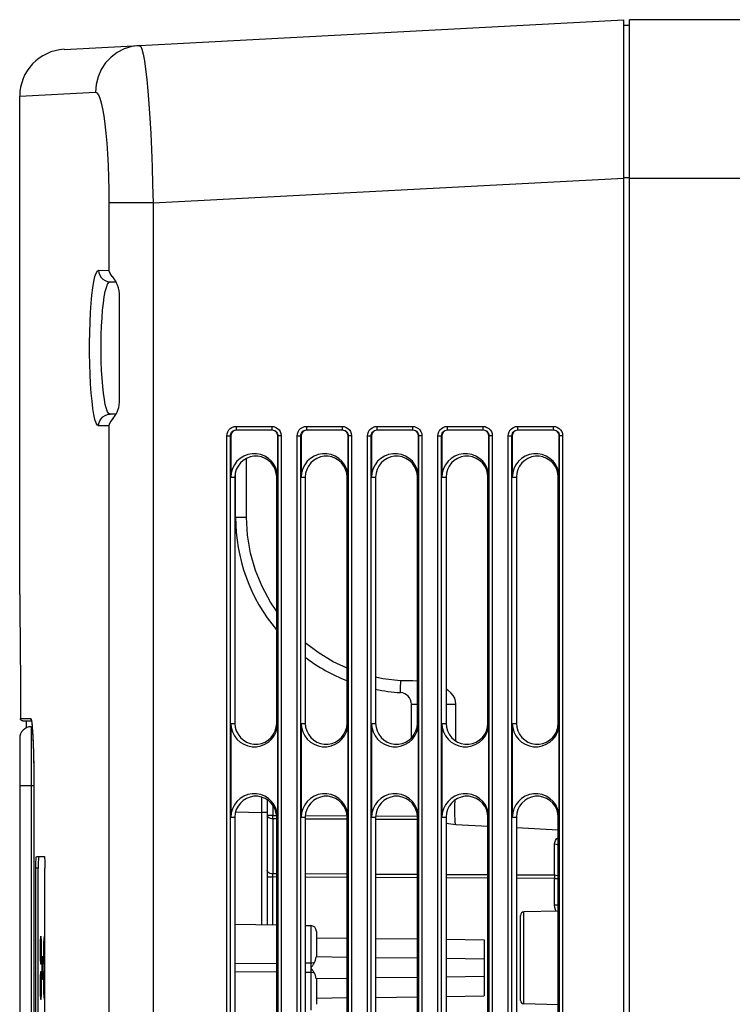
# Model space of a CAD drawing. Extents: x 28 to 410, y 33 to 287.
# Tile 35 of 63: x 154 to 170, y 222 to 243. Entities that reach past the tile are written whole.
import ezdxf

# ---------------------------------------------------------------- set-up
doc = ezdxf.new("R2010")
doc.units = 0
doc.header["$LTSCALE"] = 23.1
doc.layers.add('ALL_AXIS', color=7, linetype='CONTINUOUS')
doc.layers.add('ALL_FEATURES', color=7, linetype='CONTINUOUS')

msp = doc.modelspace()

# ---------------------------------------------------------------- linework, layer by layer
at = {"layer": 'ALL_AXIS', "color": 7, "linetype": 'CONTINUOUS'}
for p, q in [((167.371, 239.711), (167.371, 243.086)), ((154.371, 230.836), (154.371, 241.456))]:
    msp.add_line(p, q, dxfattribs=at)
at = {"layer": 'ALL_FEATURES', "color": 7, "linetype": 'CONTINUOUS'}
for p, q in [((155.319, 242.454), (167.246, 243.08)), ((167.246, 170.211), (167.246, 243.08)), ((186.121, 243.086), (167.371, 243.086)), ((167.371, 242.961), (167.246, 242.961)), ((167.371, 144.461), (167.371, 239.711)), ((156.296, 237.497), (156.425, 237.495)), ((156.497, 234.93), (156.497, 237.242)), ((156.425, 234.677), (156.296, 234.675)), ((159.746, 234.336), (158.995, 234.336)), ((161.246, 234.336), (160.495, 234.336)), ((162.746, 234.336), (161.995, 234.336)), ((164.246, 234.336), (163.495, 234.336)), ((165.746, 234.336), (164.995, 234.336)), ((158.871, 234.212), (158.871, 233.336)), ((159.871, 233.336), (159.871, 234.212)), ((160.371, 234.212), (160.371, 233.336)), ((161.371, 233.336), (161.371, 234.212)), ((161.871, 234.212), (161.871, 233.336)), ((162.871, 233.336), (162.871, 234.212)), ((163.371, 234.212), (163.371, 233.336)), ((164.371, 233.336), (164.371, 234.212)), ((164.871, 234.212), (164.871, 233.336)), ((165.871, 233.336), (165.871, 234.212)), ((158.971, 232.484), (158.971, 233.435)), ((158.958, 233.336), (158.958, 228.086)), ((159.849, 228.086), (159.849, 233.336)), ((160.458, 233.336), (160.458, 228.086)), ((161.349, 228.086), (161.349, 233.336)), ((161.958, 233.336), (161.958, 228.086)), ((162.849, 228.086), (162.849, 233.336)), ((163.458, 233.336), (163.458, 228.086)), ((164.349, 228.086), (164.349, 233.336)), ((164.958, 233.336), (164.958, 228.086)), ((165.849, 228.086), (165.849, 233.336)), ((162.721, 227.775), (162.721, 228.492)), ((154.439, 228.136), (154.623, 228.136)), ((154.514, 227.992), (154.514, 228.136)), ((154.616, 228.015), (154.637, 228.016)), ((158.871, 228.086), (158.871, 226.086)), ((159.871, 226.086), (159.871, 228.086)), ((160.371, 228.086), (160.371, 226.086)), ((161.371, 226.086), (161.371, 228.086)), ((161.871, 228.086), (161.871, 226.086)), ((162.871, 226.086), (162.871, 228.086)), ((163.371, 228.086), (163.371, 226.086)), ((164.371, 226.086), (164.371, 228.086)), ((164.871, 228.086), (164.871, 226.086)), ((165.871, 226.086), (165.871, 228.086)), ((154.371, 227.765), (154.371, 183.257)), ((154.674, 226.761), (154.674, 184.261)), ((159.646, 226.457), (159.646, 223.792)), ((158.958, 226.086), (158.958, 220.836)), ((159.849, 220.836), (159.849, 226.086)), ((160.458, 226.086), (160.458, 220.836)), ((161.349, 220.836), (161.349, 226.086)), ((161.958, 226.086), (161.958, 220.836)), ((162.849, 220.836), (162.849, 226.086)), ((163.458, 226.086), (163.458, 220.836)), ((164.349, 220.836), (164.349, 226.086)), ((164.958, 226.086), (164.958, 220.836)), ((165.849, 220.836), (165.849, 226.086)), ((163.668, 225.929), (164.349, 225.894)), ((164.958, 225.862), (165.849, 225.815)), ((154.729, 225.249), (154.894, 225.249)), ((154.716, 220.749), (154.716, 224.999)), ((154.766, 220.749), (154.766, 224.999)), ((154.91, 220.749), (154.91, 224.999)), ((165.046, 222.181), (165.046, 223.991)), ((165.849, 224.085), (165.119, 224.066)), ((158.958, 223.804), (159.849, 223.788)), ((160.458, 223.778), (160.573, 223.776)), ((160.696, 223.651), (160.696, 223.105)), ((160.696, 223.517), (161.349, 223.509)), ((161.958, 223.502), (162.849, 223.491)), ((163.458, 223.484), (164.271, 223.474)), ((164.271, 223.474), (164.271, 222.274)), ((154.835, 223.074), (154.837, 223.128)), ((154.873, 222.874), (154.873, 222.929)), ((161.349, 223.097), (160.689, 223.105)), ((162.849, 223.078), (161.958, 223.089)), ((164.271, 223.061), (163.458, 223.071)), ((154.873, 222.819), (154.873, 222.874)), ((154.837, 222.62), (154.835, 222.674)), ((161.349, 222.65), (160.689, 222.642)), ((160.696, 222.642), (160.696, 222.096)), ((162.849, 222.669), (161.958, 222.658)), ((164.271, 222.686), (163.458, 222.676)), ((160.696, 222.23), (161.349, 222.238)), ((161.958, 222.245), (162.849, 222.256)), ((163.458, 222.264), (164.271, 222.274)), ((165.849, 222.087), (165.119, 222.106))]:
    msp.add_line(p, q, dxfattribs=at)
at = {"layer": 'ALL_FEATURES', "color": 9, "linetype": 'CONTINUOUS'}
for p, q in [((154.371, 241.456), (155.984, 241.54)), ((157.213, 239.183), (167.246, 239.709)), ((167.371, 239.716), (167.246, 239.716)), ((167.371, 239.711), (185.121, 239.711)), ((156.273, 239.183), (156.273, 237.743)), ((157.213, 239.183), (156.273, 239.183)), ((157.213, 239.183), (157.213, 144.989)), ((156.052, 237.747), (156.273, 237.743)), ((156.273, 234.429), (156.052, 234.425)), ((156.273, 234.429), (156.273, 150.243)), ((158.984, 234.416), (159.745, 234.416)), ((158.987, 234.341), (158.995, 234.336)), ((158.987, 234.341), (159.748, 234.341)), ((159.748, 234.341), (159.746, 234.336)), ((160.484, 234.416), (161.245, 234.416)), ((160.487, 234.341), (160.495, 234.336)), ((160.487, 234.341), (161.248, 234.341)), ((161.248, 234.341), (161.246, 234.336)), ((161.984, 234.416), (162.745, 234.416)), ((161.987, 234.341), (161.995, 234.336)), ((161.987, 234.341), (162.748, 234.341)), ((162.748, 234.341), (162.746, 234.336)), ((163.484, 234.416), (164.245, 234.416)), ((163.487, 234.341), (163.495, 234.336)), ((163.487, 234.341), (164.248, 234.341)), ((164.248, 234.341), (164.246, 234.336)), ((164.984, 234.416), (165.745, 234.416)), ((164.987, 234.341), (164.995, 234.336)), ((164.987, 234.341), (165.748, 234.341)), ((165.748, 234.341), (165.746, 234.336)), ((158.785, 219.956), (158.785, 234.217)), ((158.785, 234.217), (158.863, 234.217)), ((158.863, 219.956), (158.863, 234.217)), ((158.863, 234.217), (158.871, 234.212)), ((159.873, 234.217), (159.871, 234.212)), ((159.873, 234.217), (159.873, 219.956)), ((159.944, 234.217), (159.873, 234.217)), ((159.944, 234.217), (159.944, 219.956)), ((160.285, 219.956), (160.285, 234.217)), ((160.285, 234.217), (160.363, 234.217)), ((160.363, 219.956), (160.363, 234.217)), ((160.363, 234.217), (160.371, 234.212)), ((161.373, 234.217), (161.371, 234.212)), ((161.373, 234.217), (161.373, 219.956)), ((161.444, 234.217), (161.373, 234.217)), ((161.444, 234.217), (161.444, 219.956)), ((161.785, 219.956), (161.785, 234.217)), ((161.785, 234.217), (161.863, 234.217)), ((161.863, 219.956), (161.863, 234.217)), ((161.863, 234.217), (161.871, 234.212)), ((162.873, 234.217), (162.871, 234.212)), ((162.873, 234.217), (162.873, 219.956)), ((162.944, 234.217), (162.873, 234.217)), ((162.944, 234.217), (162.944, 219.956)), ((163.285, 219.956), (163.285, 234.217)), ((163.285, 234.217), (163.363, 234.217)), ((163.363, 219.956), (163.363, 234.217)), ((163.363, 234.217), (163.371, 234.212)), ((164.373, 234.217), (164.371, 234.212)), ((164.373, 234.217), (164.373, 219.956)), ((164.444, 234.217), (164.373, 234.217)), ((164.444, 234.217), (164.444, 219.956)), ((164.785, 219.956), (164.785, 234.217)), ((164.785, 234.217), (164.863, 234.217)), ((164.863, 219.956), (164.863, 234.217)), ((164.863, 234.217), (164.871, 234.212)), ((165.873, 234.217), (165.871, 234.212)), ((165.873, 234.217), (165.873, 219.956)), ((165.944, 234.217), (165.873, 234.217)), ((165.944, 234.217), (165.944, 219.956)), ((159.208, 232.484), (159.208, 233.735)), ((158.871, 233.336), (158.958, 233.336)), ((159.871, 233.336), (159.849, 233.336)), ((160.371, 233.336), (160.458, 233.336)), ((161.371, 233.336), (161.349, 233.336)), ((161.871, 233.336), (161.958, 233.336)), ((162.871, 233.336), (162.849, 233.336)), ((163.371, 233.336), (163.458, 233.336)), ((164.371, 233.336), (164.349, 233.336)), ((164.871, 233.336), (164.958, 233.336)), ((165.871, 233.336), (165.849, 233.336)), ((158.971, 232.484), (159.208, 232.484)), ((162.721, 228.492), (162.849, 228.492)), ((163.458, 228.492), (163.668, 228.492)), ((163.668, 227.71), (163.668, 228.492)), ((154.389, 228.186), (154.607, 228.186)), ((154.616, 228.015), (154.616, 183.007)), ((154.622, 228.144), (154.63, 228.086)), ((154.63, 228.086), (154.634, 228.05)), ((154.636, 228.028), (154.638, 228.005)), ((158.871, 228.086), (158.958, 228.086)), ((159.871, 228.086), (159.849, 228.086)), ((160.371, 228.086), (160.458, 228.086)), ((161.371, 228.086), (161.349, 228.086)), ((161.871, 228.086), (161.958, 228.086)), ((162.871, 228.086), (162.849, 228.086)), ((163.371, 228.086), (163.458, 228.086)), ((164.371, 228.086), (164.349, 228.086)), ((164.871, 228.086), (164.958, 228.086)), ((165.871, 228.086), (165.849, 228.086)), ((154.673, 226.963), (154.674, 226.761)), ((154.371, 226.761), (154.674, 226.761)), ((159.523, 226.514), (159.523, 226.188)), ((159.769, 226.338), (159.769, 226.124)), ((158.871, 226.086), (158.958, 226.086)), ((158.974, 226.198), (159.523, 226.188)), ((159.523, 226.188), (159.523, 223.794)), ((159.646, 226.188), (159.523, 226.188)), ((159.769, 226.124), (159.646, 226.124)), ((159.769, 226.124), (159.845, 226.124)), ((159.871, 226.086), (159.849, 226.086)), ((160.371, 226.086), (160.458, 226.086)), ((160.458, 226.121), (161.349, 226.116)), ((161.371, 226.086), (161.349, 226.086)), ((161.871, 226.086), (161.958, 226.086)), ((161.958, 226.113), (162.849, 226.109)), ((162.871, 226.086), (162.849, 226.086)), ((163.371, 226.086), (163.458, 226.086)), ((164.371, 226.086), (164.349, 226.086)), ((164.871, 226.086), (164.958, 226.086)), ((165.871, 226.086), (165.849, 226.086)), ((159.769, 226.057), (159.769, 224.879)), ((159.769, 226.057), (159.849, 226.056)), ((160.458, 226.053), (161.349, 226.049)), ((161.958, 226.045), (162.849, 226.041)), ((165.773, 224.848), (165.773, 225.507)), ((154.766, 224.999), (154.716, 224.999)), ((159.646, 224.811), (159.769, 224.811)), ((159.849, 224.878), (159.769, 224.879)), ((159.769, 223.79), (159.769, 224.811)), ((159.849, 224.81), (159.769, 224.811)), ((161.349, 224.87), (160.458, 224.875)), ((161.349, 224.803), (160.458, 224.807)), ((162.849, 224.863), (161.958, 224.867)), ((162.849, 224.795), (161.958, 224.8)), ((164.349, 224.855), (163.458, 224.86)), ((165.773, 224.848), (164.958, 224.852)), ((164.349, 224.787), (163.458, 224.792)), ((165.773, 224.78), (164.958, 224.784)), ((165.773, 224.207), (165.773, 224.78)), ((165.773, 224.78), (165.849, 224.78)), ((165.849, 224.207), (165.773, 224.207)), ((165.119, 222.106), (165.119, 224.066)), ((160.573, 223.776), (160.573, 221.971)), ((154.839, 223.249), (154.804, 223.249)), ((154.91, 223.249), (154.878, 223.249)), ((159.849, 222.964), (158.958, 222.956)), ((160.573, 222.971), (160.458, 222.97)), ((154.873, 222.874), (154.843, 222.874)), ((159.849, 222.783), (158.958, 222.791)), ((160.573, 222.776), (160.458, 222.777)), ((154.839, 222.499), (154.804, 222.499)), ((154.91, 222.499), (154.878, 222.499))]:
    msp.add_line(p, q, dxfattribs=at)
for points in [[(156.925, 242.539), (156.76, 242.516), (156.6, 242.465), (156.451, 242.388), (156.317, 242.287), (156.202, 242.165), (156.109, 242.025), (156.04, 241.871), (155.998, 241.708), (155.984, 241.54)], [(156.925, 242.539), (156.951, 242.518), (156.977, 242.456), (157.004, 242.353), (157.03, 242.21), (157.055, 242.03), (157.08, 241.814), (157.104, 241.566), (157.126, 241.289), (157.147, 240.986), (157.165, 240.66), (157.181, 240.316), (157.194, 239.952), (157.205, 239.572), (157.213, 239.183)], [(155.984, 241.54), (156.016, 241.526), (156.047, 241.483), (156.077, 241.411), (156.107, 241.311), (156.135, 241.185), (156.161, 241.034), (156.185, 240.86), (156.207, 240.665), (156.226, 240.452), (156.242, 240.223), (156.255, 239.981), (156.265, 239.725), (156.271, 239.457), (156.273, 239.183)], [(156.052, 234.425), (156.026, 234.44), (156, 234.486), (155.975, 234.562), (155.952, 234.667), (155.93, 234.798), (155.912, 234.952), (155.896, 235.128), (155.883, 235.322), (155.872, 235.529), (155.866, 235.746), (155.862, 235.97), (155.862, 236.196), (155.866, 236.42), (155.872, 236.638), (155.882, 236.846), (155.895, 237.04), (155.911, 237.216), (155.93, 237.372), (155.951, 237.504), (155.975, 237.609), (155.999, 237.686), (156.026, 237.732), (156.052, 237.747)], [(156.052, 237.747), (156.058, 237.692), (156.076, 237.64), (156.105, 237.593), (156.144, 237.553), (156.19, 237.523), (156.242, 237.504), (156.296, 237.497)], [(156.342, 237.613), (156.372, 237.573), (156.378, 237.567)], [(156.296, 234.675), (156.27, 234.688), (156.244, 234.727), (156.219, 234.791), (156.196, 234.88), (156.175, 234.991), (156.156, 235.123), (156.14, 235.272), (156.127, 235.436), (156.117, 235.613), (156.11, 235.797), (156.106, 235.988), (156.106, 236.18), (156.11, 236.37), (156.116, 236.555), (156.126, 236.732), (156.139, 236.897), (156.155, 237.046), (156.174, 237.178), (156.195, 237.291), (156.219, 237.38), (156.243, 237.445), (156.27, 237.485), (156.296, 237.497)], [(156.052, 234.425), (156.058, 234.48), (156.076, 234.532), (156.105, 234.579), (156.144, 234.619), (156.19, 234.649), (156.242, 234.668), (156.296, 234.675)], [(156.342, 234.559), (156.372, 234.599), (156.379, 234.605)], [(158.785, 234.217), (158.79, 234.261), (158.804, 234.303), (158.828, 234.34), (158.859, 234.372), (158.896, 234.395), (158.939, 234.411), (158.984, 234.416)], [(158.863, 234.217), (158.866, 234.244), (158.875, 234.271), (158.889, 234.294), (158.909, 234.314), (158.932, 234.329), (158.959, 234.338), (158.987, 234.341)], [(158.984, 234.416), (158.984, 234.394), (158.984, 234.374), (158.985, 234.357), (158.986, 234.346), (158.987, 234.341)], [(159.745, 234.416), (159.745, 234.394), (159.745, 234.374), (159.746, 234.357), (159.747, 234.346), (159.748, 234.341)], [(159.745, 234.416), (159.789, 234.411), (159.831, 234.396), (159.868, 234.373), (159.9, 234.342), (159.924, 234.304), (159.939, 234.262), (159.944, 234.217)], [(159.748, 234.341), (159.776, 234.338), (159.802, 234.329), (159.826, 234.314), (159.845, 234.295), (159.86, 234.272), (159.87, 234.245), (159.873, 234.217)], [(160.285, 234.217), (160.29, 234.261), (160.304, 234.303), (160.328, 234.34), (160.359, 234.372), (160.396, 234.395), (160.439, 234.411), (160.484, 234.416)], [(160.363, 234.217), (160.366, 234.244), (160.375, 234.271), (160.389, 234.294), (160.409, 234.314), (160.432, 234.329), (160.459, 234.338), (160.487, 234.341)], [(160.484, 234.416), (160.484, 234.394), (160.484, 234.374), (160.485, 234.357), (160.486, 234.346), (160.487, 234.341)], [(161.245, 234.416), (161.245, 234.394), (161.245, 234.374), (161.246, 234.357), (161.247, 234.346), (161.248, 234.341)], [(161.245, 234.416), (161.289, 234.411), (161.331, 234.396), (161.368, 234.373), (161.4, 234.342), (161.424, 234.304), (161.439, 234.262), (161.444, 234.217)], [(161.248, 234.341), (161.276, 234.338), (161.302, 234.329), (161.326, 234.314), (161.345, 234.295), (161.36, 234.272), (161.37, 234.245), (161.373, 234.217)], [(161.785, 234.217), (161.79, 234.261), (161.804, 234.303), (161.828, 234.34), (161.859, 234.372), (161.896, 234.395), (161.939, 234.411), (161.984, 234.416)], [(161.863, 234.217), (161.866, 234.244), (161.875, 234.271), (161.889, 234.294), (161.909, 234.314), (161.932, 234.329), (161.959, 234.338), (161.987, 234.341)], [(161.984, 234.416), (161.984, 234.394), (161.984, 234.374), (161.985, 234.357), (161.986, 234.346), (161.987, 234.341)], [(162.745, 234.416), (162.745, 234.394), (162.745, 234.374), (162.746, 234.357), (162.747, 234.346), (162.748, 234.341)], [(162.745, 234.416), (162.789, 234.411), (162.831, 234.396), (162.868, 234.373), (162.9, 234.342), (162.924, 234.304), (162.939, 234.262), (162.944, 234.217)], [(162.748, 234.341), (162.776, 234.338), (162.802, 234.329), (162.826, 234.314), (162.845, 234.295), (162.86, 234.272), (162.87, 234.245), (162.873, 234.217)], [(163.285, 234.217), (163.29, 234.261), (163.304, 234.303), (163.328, 234.34), (163.359, 234.372), (163.396, 234.395), (163.439, 234.411), (163.484, 234.416)], [(163.363, 234.217), (163.366, 234.244), (163.375, 234.271), (163.389, 234.294), (163.409, 234.314), (163.432, 234.329), (163.459, 234.338), (163.487, 234.341)], [(163.484, 234.416), (163.484, 234.394), (163.484, 234.374), (163.485, 234.357), (163.486, 234.346), (163.487, 234.341)], [(164.245, 234.416), (164.245, 234.394), (164.245, 234.374), (164.246, 234.357), (164.247, 234.346), (164.248, 234.341)], [(164.245, 234.416), (164.289, 234.411), (164.331, 234.396), (164.368, 234.373), (164.4, 234.342), (164.424, 234.304), (164.439, 234.262), (164.444, 234.217)], [(164.248, 234.341), (164.276, 234.338), (164.302, 234.329), (164.326, 234.314), (164.345, 234.295), (164.36, 234.272), (164.37, 234.245), (164.373, 234.217)], [(164.785, 234.217), (164.79, 234.261), (164.804, 234.303), (164.828, 234.34), (164.859, 234.372), (164.896, 234.395), (164.939, 234.411), (164.984, 234.416)], [(164.863, 234.217), (164.866, 234.244), (164.875, 234.271), (164.889, 234.294), (164.909, 234.314), (164.932, 234.329), (164.959, 234.338), (164.987, 234.341)], [(164.984, 234.416), (164.984, 234.394), (164.984, 234.374), (164.985, 234.357), (164.986, 234.346), (164.987, 234.341)], [(165.745, 234.416), (165.745, 234.394), (165.745, 234.374), (165.746, 234.357), (165.747, 234.346), (165.748, 234.341)], [(165.745, 234.416), (165.789, 234.411), (165.831, 234.396), (165.868, 234.373), (165.9, 234.342), (165.924, 234.304), (165.939, 234.262), (165.944, 234.217)], [(165.748, 234.341), (165.776, 234.338), (165.802, 234.329), (165.826, 234.314), (165.845, 234.295), (165.86, 234.272), (165.87, 234.245), (165.873, 234.217)], [(159.849, 230.473), (159.714, 230.671), (159.537, 231.001), (159.398, 231.347), (159.294, 231.713), (159.229, 232.095), (159.208, 232.484)], [(161.349, 229.261), (161.055, 229.399), (160.735, 229.593), (160.458, 229.805)], [(162.49, 228.991), (162.112, 229.035), (161.958, 229.071)], [(162.489, 228.991), (162.486, 228.936), (162.483, 228.883), (162.482, 228.836), (162.482, 228.796), (162.482, 228.767), (162.484, 228.748), (162.486, 228.742)], [(162.849, 228.985), (162.751, 228.991), (162.612, 228.99), (162.49, 228.991)], [(163.668, 228.492), (163.662, 228.559), (163.643, 228.621), (163.61, 228.68), (163.562, 228.737), (163.496, 228.791), (163.458, 228.813)], [(154.607, 228.186), (154.609, 228.171), (154.616, 228.157), (154.619, 228.154)], [(154.607, 228.186), (154.614, 228.176), (154.622, 228.144)], [(154.638, 228.005), (154.646, 227.902), (154.653, 227.779), (154.659, 227.638), (154.664, 227.482), (154.668, 227.318), (154.671, 227.148), (154.673, 226.963)], [(163.668, 225.929), (163.661, 225.942), (163.655, 225.979), (163.65, 226.039), (163.648, 226.121), (163.647, 226.223), (163.648, 226.342), (163.65, 226.451)], [(159.646, 226.124), (159.65, 226.107), (159.662, 226.091), (159.682, 226.077), (159.707, 226.066), (159.737, 226.059), (159.769, 226.057)], [(159.769, 226.057), (159.769, 226.078), (159.769, 226.101), (159.769, 226.124)], [(165.773, 225.507), (165.778, 225.548), (165.792, 225.587), (165.814, 225.622), (165.845, 225.654), (165.849, 225.657)], [(165.849, 225.492), (165.835, 225.498), (165.805, 225.505), (165.773, 225.507)], [(159.769, 224.879), (159.737, 224.881), (159.707, 224.888), (159.682, 224.899), (159.662, 224.913), (159.65, 224.929), (159.646, 224.946)], [(159.769, 224.811), (159.769, 224.835), (159.769, 224.857), (159.769, 224.879)], [(165.773, 224.848), (165.773, 224.827), (165.773, 224.804), (165.773, 224.78)], [(165.849, 224.832), (165.835, 224.838), (165.805, 224.845), (165.773, 224.848)], [(165.807, 224.084), (165.792, 224.113), (165.778, 224.159), (165.773, 224.207)], [(160.657, 222.989), (160.632, 222.98), (160.603, 222.973), (160.573, 222.971)], [(160.657, 222.758), (160.632, 222.768), (160.603, 222.774), (160.573, 222.776)]]:
    msp.add_lwpolyline(points, dxfattribs=at)
at = {"layer": 'ALL_FEATURES', "color": 7, "linetype": 'CONTINUOUS'}
for points in [[(156.342, 237.613), (156.301, 237.672), (156.273, 237.743)], [(156.367, 237.583), (156.354, 237.599), (156.342, 237.613)], [(156.497, 237.242), (156.492, 237.306), (156.478, 237.369), (156.459, 237.425), (156.437, 237.472), (156.417, 237.51), (156.398, 237.539), (156.381, 237.564), (156.367, 237.583)], [(156.367, 234.589), (156.377, 234.603), (156.392, 234.624), (156.408, 234.649), (156.426, 234.68), (156.446, 234.718), (156.465, 234.763), (156.482, 234.816), (156.493, 234.873), (156.497, 234.93)], [(156.273, 234.429), (156.301, 234.5), (156.342, 234.559)], [(156.342, 234.559), (156.353, 234.571), (156.364, 234.586), (156.367, 234.589)], [(158.995, 234.336), (158.963, 234.332), (158.933, 234.319), (158.907, 234.3), (158.887, 234.274), (158.875, 234.244), (158.871, 234.212)], [(159.871, 234.212), (159.867, 234.244), (159.854, 234.274), (159.834, 234.3), (159.809, 234.319), (159.779, 234.332), (159.746, 234.336)], [(160.495, 234.336), (160.463, 234.332), (160.433, 234.319), (160.407, 234.3), (160.387, 234.274), (160.375, 234.244), (160.371, 234.212)], [(161.371, 234.212), (161.367, 234.244), (161.354, 234.274), (161.334, 234.3), (161.309, 234.319), (161.279, 234.332), (161.246, 234.336)], [(161.995, 234.336), (161.963, 234.332), (161.933, 234.319), (161.907, 234.3), (161.887, 234.274), (161.875, 234.244), (161.871, 234.212)], [(162.871, 234.212), (162.867, 234.244), (162.854, 234.274), (162.834, 234.3), (162.809, 234.319), (162.779, 234.332), (162.746, 234.336)], [(163.495, 234.336), (163.463, 234.332), (163.433, 234.319), (163.407, 234.3), (163.387, 234.274), (163.375, 234.244), (163.371, 234.212)], [(164.371, 234.212), (164.367, 234.244), (164.354, 234.274), (164.334, 234.3), (164.309, 234.319), (164.279, 234.332), (164.246, 234.336)], [(164.995, 234.336), (164.963, 234.332), (164.933, 234.319), (164.907, 234.3), (164.887, 234.274), (164.875, 234.244), (164.871, 234.212)], [(165.871, 234.212), (165.867, 234.244), (165.854, 234.274), (165.834, 234.3), (165.809, 234.319), (165.779, 234.332), (165.746, 234.336)], [(159.871, 233.336), (159.862, 233.428), (159.837, 233.517), (159.796, 233.599), (159.74, 233.673), (159.672, 233.735), (159.594, 233.784), (159.508, 233.817), (159.417, 233.834), (159.325, 233.834), (159.234, 233.817), (159.148, 233.784), (159.069, 233.735), (159.001, 233.673), (158.946, 233.599), (158.905, 233.517), (158.879, 233.428), (158.871, 233.336)], [(161.371, 233.336), (161.362, 233.428), (161.337, 233.517), (161.296, 233.599), (161.24, 233.673), (161.172, 233.735), (161.094, 233.784), (161.008, 233.817), (160.917, 233.834), (160.825, 233.834), (160.734, 233.817), (160.648, 233.784), (160.569, 233.735), (160.501, 233.673), (160.446, 233.599), (160.405, 233.517), (160.379, 233.428), (160.371, 233.336)], [(162.871, 233.336), (162.862, 233.428), (162.837, 233.517), (162.796, 233.599), (162.74, 233.673), (162.672, 233.735), (162.594, 233.784), (162.508, 233.817), (162.417, 233.834), (162.325, 233.834), (162.234, 233.817), (162.148, 233.784), (162.069, 233.735), (162.001, 233.673), (161.946, 233.599), (161.905, 233.517), (161.879, 233.428), (161.871, 233.336)], [(164.371, 233.336), (164.362, 233.428), (164.337, 233.517), (164.296, 233.599), (164.24, 233.673), (164.172, 233.735), (164.094, 233.784), (164.008, 233.817), (163.917, 233.834), (163.825, 233.834), (163.734, 233.817), (163.648, 233.784), (163.569, 233.735), (163.501, 233.673), (163.446, 233.599), (163.405, 233.517), (163.379, 233.428), (163.371, 233.336)], [(165.871, 233.336), (165.862, 233.428), (165.837, 233.517), (165.796, 233.599), (165.74, 233.673), (165.672, 233.735), (165.594, 233.784), (165.508, 233.817), (165.417, 233.834), (165.325, 233.834), (165.234, 233.817), (165.148, 233.784), (165.069, 233.735), (165.001, 233.673), (164.946, 233.599), (164.905, 233.517), (164.879, 233.428), (164.871, 233.336)], [(159.849, 233.336), (159.841, 233.418), (159.818, 233.497), (159.782, 233.57), (159.733, 233.636), (159.672, 233.691), (159.602, 233.734), (159.525, 233.764), (159.444, 233.78), (159.362, 233.78), (159.282, 233.764), (159.205, 233.734), (159.135, 233.691), (159.074, 233.636), (159.025, 233.57), (158.988, 233.497), (158.966, 233.418), (158.958, 233.336)], [(161.349, 233.336), (161.341, 233.418), (161.318, 233.497), (161.282, 233.57), (161.233, 233.636), (161.172, 233.691), (161.102, 233.734), (161.025, 233.764), (160.944, 233.78), (160.862, 233.78), (160.782, 233.764), (160.705, 233.734), (160.635, 233.691), (160.574, 233.636), (160.525, 233.57), (160.488, 233.497), (160.466, 233.418), (160.458, 233.336)], [(162.849, 233.336), (162.841, 233.418), (162.818, 233.497), (162.782, 233.57), (162.733, 233.636), (162.672, 233.691), (162.602, 233.734), (162.525, 233.764), (162.444, 233.78), (162.362, 233.78), (162.282, 233.764), (162.205, 233.734), (162.135, 233.691), (162.074, 233.636), (162.025, 233.57), (161.988, 233.497), (161.966, 233.418), (161.958, 233.336)], [(164.349, 233.336), (164.341, 233.418), (164.318, 233.497), (164.282, 233.57), (164.233, 233.636), (164.172, 233.691), (164.102, 233.734), (164.025, 233.764), (163.944, 233.78), (163.862, 233.78), (163.782, 233.764), (163.705, 233.734), (163.635, 233.691), (163.574, 233.636), (163.525, 233.57), (163.488, 233.497), (163.466, 233.418), (163.458, 233.336)], [(165.849, 233.336), (165.841, 233.418), (165.818, 233.497), (165.782, 233.57), (165.733, 233.636), (165.672, 233.691), (165.602, 233.734), (165.525, 233.764), (165.444, 233.78), (165.362, 233.78), (165.282, 233.764), (165.205, 233.734), (165.135, 233.691), (165.074, 233.636), (165.025, 233.57), (164.988, 233.497), (164.966, 233.418), (164.958, 233.336)], [(154.371, 230.836), (154.372, 230.71), (154.374, 230.591), (154.375, 230.434), (154.377, 230.243), (154.379, 230.019), (154.382, 229.765), (154.384, 229.485), (154.385, 229.183), (154.387, 228.863), (154.388, 228.529), (154.389, 228.186)], [(154.439, 228.136), (154.424, 228.138), (154.41, 228.145), (154.399, 228.156), (154.391, 228.171), (154.389, 228.186)], [(154.617, 228.159), (154.617, 228.159), (154.618, 228.158), (154.618, 228.155), (154.62, 228.151), (154.621, 228.144), (154.623, 228.136), (154.624, 228.126), (154.626, 228.115), (154.628, 228.102), (154.63, 228.087), (154.632, 228.069), (154.634, 228.05), (154.636, 228.028), (154.638, 228.004), (154.64, 227.978)], [(154.64, 227.978), (154.642, 227.949), (154.645, 227.918), (154.647, 227.884), (154.649, 227.847), (154.651, 227.808), (154.653, 227.766), (154.655, 227.721), (154.657, 227.673), (154.659, 227.622), (154.661, 227.568), (154.663, 227.511), (154.665, 227.451), (154.666, 227.389), (154.668, 227.323), (154.669, 227.256), (154.67, 227.186), (154.671, 227.113), (154.672, 227.039), (154.673, 226.962), (154.673, 226.884), (154.674, 226.804), (154.674, 226.761)], [(158.871, 228.086), (158.879, 227.994), (158.905, 227.906), (158.946, 227.823), (159.001, 227.749), (159.069, 227.687), (159.148, 227.639), (159.234, 227.605), (159.325, 227.588), (159.417, 227.588), (159.508, 227.605), (159.594, 227.639), (159.672, 227.687), (159.74, 227.749), (159.796, 227.823), (159.837, 227.906), (159.862, 227.994), (159.871, 228.086)], [(158.958, 228.086), (158.966, 228.004), (158.988, 227.925), (159.025, 227.852), (159.074, 227.786), (159.135, 227.731), (159.205, 227.688), (159.282, 227.658), (159.362, 227.643), (159.444, 227.643), (159.525, 227.658), (159.602, 227.688), (159.672, 227.731), (159.733, 227.786), (159.782, 227.852), (159.818, 227.925), (159.841, 228.004), (159.849, 228.086)], [(160.371, 228.086), (160.379, 227.994), (160.405, 227.906), (160.446, 227.823), (160.501, 227.749), (160.569, 227.687), (160.648, 227.639), (160.734, 227.605), (160.825, 227.588), (160.917, 227.588), (161.008, 227.605), (161.094, 227.639), (161.172, 227.687), (161.24, 227.749), (161.296, 227.823), (161.337, 227.906), (161.362, 227.994), (161.371, 228.086)], [(160.458, 228.086), (160.466, 228.004), (160.488, 227.925), (160.525, 227.852), (160.574, 227.786), (160.635, 227.731), (160.705, 227.688), (160.782, 227.658), (160.862, 227.643), (160.944, 227.643), (161.025, 227.658), (161.102, 227.688), (161.172, 227.731), (161.233, 227.786), (161.282, 227.852), (161.318, 227.925), (161.341, 228.004), (161.349, 228.086)], [(161.871, 228.086), (161.879, 227.994), (161.905, 227.906), (161.946, 227.823), (162.001, 227.749), (162.069, 227.687), (162.148, 227.639), (162.234, 227.605), (162.325, 227.588), (162.417, 227.588), (162.508, 227.605), (162.594, 227.639), (162.672, 227.687), (162.74, 227.749), (162.796, 227.823), (162.837, 227.906), (162.862, 227.994), (162.871, 228.086)], [(161.958, 228.086), (161.966, 228.004), (161.988, 227.925), (162.025, 227.852), (162.074, 227.786), (162.135, 227.731), (162.205, 227.688), (162.282, 227.658), (162.362, 227.643), (162.444, 227.643), (162.525, 227.658), (162.602, 227.688), (162.672, 227.731), (162.733, 227.786), (162.782, 227.852), (162.818, 227.925), (162.841, 228.004), (162.849, 228.086)], [(163.371, 228.086), (163.379, 227.994), (163.405, 227.906), (163.446, 227.823), (163.501, 227.749), (163.569, 227.687), (163.648, 227.639), (163.734, 227.605), (163.825, 227.588), (163.917, 227.588), (164.008, 227.605), (164.094, 227.639), (164.172, 227.687), (164.24, 227.749), (164.296, 227.823), (164.337, 227.906), (164.362, 227.994), (164.371, 228.086)], [(163.458, 228.086), (163.466, 228.004), (163.488, 227.925), (163.525, 227.852), (163.574, 227.786), (163.635, 227.731), (163.705, 227.688), (163.782, 227.658), (163.862, 227.643), (163.944, 227.643), (164.025, 227.658), (164.102, 227.688), (164.172, 227.731), (164.233, 227.786), (164.282, 227.852), (164.318, 227.925), (164.341, 228.004), (164.349, 228.086)], [(164.871, 228.086), (164.879, 227.994), (164.905, 227.906), (164.946, 227.823), (165.001, 227.749), (165.069, 227.687), (165.148, 227.639), (165.234, 227.605), (165.325, 227.588), (165.417, 227.588), (165.508, 227.605), (165.594, 227.639), (165.672, 227.687), (165.74, 227.749), (165.796, 227.823), (165.837, 227.906), (165.862, 227.994), (165.871, 228.086)], [(164.958, 228.086), (164.966, 228.004), (164.988, 227.925), (165.025, 227.852), (165.074, 227.786), (165.135, 227.731), (165.205, 227.688), (165.282, 227.658), (165.362, 227.643), (165.444, 227.643), (165.525, 227.658), (165.602, 227.688), (165.672, 227.731), (165.733, 227.786), (165.782, 227.852), (165.818, 227.925), (165.841, 228.004), (165.849, 228.086)], [(159.871, 226.086), (159.862, 226.178), (159.837, 226.267), (159.796, 226.349), (159.74, 226.423), (159.672, 226.485), (159.594, 226.534), (159.508, 226.567), (159.417, 226.584), (159.325, 226.584), (159.234, 226.567), (159.148, 226.534), (159.069, 226.485), (159.001, 226.423), (158.946, 226.349), (158.905, 226.267), (158.879, 226.178), (158.871, 226.086)], [(159.849, 226.086), (159.841, 226.168), (159.818, 226.247), (159.782, 226.32), (159.733, 226.386), (159.672, 226.441), (159.602, 226.484), (159.525, 226.514), (159.444, 226.53), (159.362, 226.53), (159.282, 226.514), (159.205, 226.484), (159.135, 226.441), (159.074, 226.386), (159.025, 226.32), (158.988, 226.247), (158.966, 226.168), (158.958, 226.086)], [(161.371, 226.086), (161.362, 226.178), (161.337, 226.267), (161.296, 226.349), (161.24, 226.423), (161.172, 226.485), (161.094, 226.534), (161.008, 226.567), (160.917, 226.584), (160.825, 226.584), (160.734, 226.567), (160.648, 226.534), (160.569, 226.485), (160.501, 226.423), (160.446, 226.349), (160.405, 226.267), (160.379, 226.178), (160.371, 226.086)], [(161.349, 226.086), (161.341, 226.168), (161.318, 226.247), (161.282, 226.32), (161.233, 226.386), (161.172, 226.441), (161.102, 226.484), (161.025, 226.514), (160.944, 226.53), (160.862, 226.53), (160.782, 226.514), (160.705, 226.484), (160.635, 226.441), (160.574, 226.386), (160.525, 226.32), (160.488, 226.247), (160.466, 226.168), (160.458, 226.086)], [(162.871, 226.086), (162.862, 226.178), (162.837, 226.267), (162.796, 226.349), (162.74, 226.423), (162.672, 226.485), (162.594, 226.534), (162.508, 226.567), (162.417, 226.584), (162.325, 226.584), (162.234, 226.567), (162.148, 226.534), (162.069, 226.485), (162.001, 226.423), (161.946, 226.349), (161.905, 226.267), (161.879, 226.178), (161.871, 226.086)], [(162.849, 226.086), (162.841, 226.168), (162.818, 226.247), (162.782, 226.32), (162.733, 226.386), (162.672, 226.441), (162.602, 226.484), (162.525, 226.514), (162.444, 226.53), (162.362, 226.53), (162.282, 226.514), (162.205, 226.484), (162.135, 226.441), (162.074, 226.386), (162.025, 226.32), (161.988, 226.247), (161.966, 226.168), (161.958, 226.086)], [(164.371, 226.086), (164.362, 226.178), (164.337, 226.267), (164.296, 226.349), (164.24, 226.423), (164.172, 226.485), (164.094, 226.534), (164.008, 226.567), (163.917, 226.584), (163.825, 226.584), (163.734, 226.567), (163.648, 226.534), (163.569, 226.485), (163.501, 226.423), (163.446, 226.349), (163.405, 226.267), (163.379, 226.178), (163.371, 226.086)], [(164.349, 226.086), (164.341, 226.168), (164.318, 226.247), (164.282, 226.32), (164.233, 226.386), (164.172, 226.441), (164.102, 226.484), (164.025, 226.514), (163.944, 226.53), (163.862, 226.53), (163.782, 226.514), (163.705, 226.484), (163.635, 226.441), (163.574, 226.386), (163.525, 226.32), (163.488, 226.247), (163.466, 226.168), (163.458, 226.086)], [(165.871, 226.086), (165.862, 226.178), (165.837, 226.267), (165.796, 226.349), (165.74, 226.423), (165.672, 226.485), (165.594, 226.534), (165.508, 226.567), (165.417, 226.584), (165.325, 226.584), (165.234, 226.567), (165.148, 226.534), (165.069, 226.485), (165.001, 226.423), (164.946, 226.349), (164.905, 226.267), (164.879, 226.178), (164.871, 226.086)], [(165.849, 226.086), (165.841, 226.168), (165.818, 226.247), (165.782, 226.32), (165.733, 226.386), (165.672, 226.441), (165.602, 226.484), (165.525, 226.514), (165.444, 226.53), (165.362, 226.53), (165.282, 226.514), (165.205, 226.484), (165.135, 226.441), (165.074, 226.386), (165.025, 226.32), (164.988, 226.247), (164.966, 226.168), (164.958, 226.086)], [(154.716, 224.999), (154.716, 225.047), (154.717, 225.094), (154.718, 225.137), (154.72, 225.175), (154.722, 225.206), (154.724, 225.23), (154.727, 225.244), (154.729, 225.249)], [(154.779, 225.249), (154.777, 225.244), (154.774, 225.23), (154.772, 225.207), (154.77, 225.175), (154.768, 225.137), (154.767, 225.094), (154.766, 225.047), (154.766, 224.999)], [(154.894, 225.249), (154.897, 225.244), (154.9, 225.23), (154.903, 225.207), (154.905, 225.175), (154.908, 225.137), (154.909, 225.094), (154.91, 225.047), (154.91, 224.999)], [(154.822, 223.547), (154.82, 223.545), (154.816, 223.532), (154.813, 223.507), (154.81, 223.47), (154.808, 223.424), (154.806, 223.37), (154.805, 223.31), (154.804, 223.249)], [(154.839, 223.249), (154.838, 223.311), (154.837, 223.37), (154.835, 223.424), (154.833, 223.47), (154.83, 223.507), (154.827, 223.532), (154.823, 223.545), (154.822, 223.547)], [(154.897, 223.546), (154.894, 223.545), (154.89, 223.532), (154.887, 223.506), (154.884, 223.47), (154.881, 223.423), (154.879, 223.369), (154.878, 223.31), (154.878, 223.249)], [(154.91, 223.441), (154.909, 223.47), (154.905, 223.506), (154.902, 223.532), (154.898, 223.545), (154.897, 223.546)], [(154.804, 223.249), (154.805, 223.187), (154.806, 223.127), (154.808, 223.073), (154.81, 223.027), (154.813, 222.99), (154.816, 222.965), (154.82, 222.952), (154.822, 222.951)], [(154.837, 223.128), (154.838, 223.187), (154.839, 223.249)], [(154.859, 223.123), (154.858, 223.124), (154.855, 223.117), (154.851, 223.099), (154.849, 223.069), (154.846, 223.029), (154.845, 222.982), (154.843, 222.929), (154.843, 222.874)], [(154.873, 222.929), (154.872, 222.982), (154.87, 223.029), (154.867, 223.069), (154.864, 223.099), (154.861, 223.117), (154.859, 223.123)], [(154.878, 223.249), (154.878, 223.187), (154.879, 223.128), (154.881, 223.074), (154.884, 223.027), (154.887, 222.991), (154.89, 222.965), (154.894, 222.952), (154.897, 222.951)], [(154.822, 222.951), (154.823, 222.952), (154.827, 222.965), (154.83, 222.99), (154.833, 223.027), (154.835, 223.074)], [(154.897, 222.951), (154.898, 222.953), (154.902, 222.966), (154.905, 222.991), (154.909, 223.028), (154.91, 223.056)], [(160.596, 222.847), (160.591, 222.853), (160.587, 222.86), (160.583, 222.865), (160.581, 222.871), (160.582, 222.878), (160.585, 222.884), (160.589, 222.891), (160.593, 222.897), (160.599, 222.904), (160.611, 222.92)], [(160.611, 222.92), (160.617, 222.929), (160.624, 222.939), (160.632, 222.95), (160.64, 222.961), (160.648, 222.974), (160.657, 222.989)], [(160.657, 222.989), (160.668, 223.013), (160.677, 223.04), (160.684, 223.071), (160.689, 223.105)], [(154.822, 222.797), (154.82, 222.795), (154.816, 222.782), (154.813, 222.757), (154.81, 222.72), (154.808, 222.674), (154.806, 222.62), (154.805, 222.56), (154.804, 222.499)], [(154.835, 222.674), (154.833, 222.72), (154.83, 222.757), (154.827, 222.782), (154.823, 222.795), (154.822, 222.797)], [(154.843, 222.874), (154.843, 222.818), (154.845, 222.765), (154.846, 222.718), (154.849, 222.678), (154.851, 222.648), (154.855, 222.63), (154.858, 222.624), (154.859, 222.624)], [(154.859, 222.624), (154.861, 222.63), (154.864, 222.649), (154.867, 222.678), (154.87, 222.718), (154.872, 222.766), (154.873, 222.819)], [(154.897, 222.796), (154.894, 222.795), (154.89, 222.782), (154.887, 222.756), (154.884, 222.72), (154.881, 222.673), (154.879, 222.619), (154.878, 222.56), (154.878, 222.499)], [(154.91, 222.691), (154.909, 222.72), (154.905, 222.756), (154.902, 222.782), (154.898, 222.795), (154.897, 222.796)], [(160.657, 222.758), (160.648, 222.772), (160.641, 222.785), (160.633, 222.796), (160.626, 222.806), (160.619, 222.816), (160.612, 222.825), (160.596, 222.847)], [(160.689, 222.642), (160.684, 222.676), (160.677, 222.707), (160.668, 222.734), (160.657, 222.758)], [(154.804, 222.499), (154.805, 222.437), (154.806, 222.377), (154.808, 222.323), (154.81, 222.277), (154.813, 222.24), (154.816, 222.215), (154.82, 222.202), (154.822, 222.201)], [(154.822, 222.201), (154.823, 222.202), (154.827, 222.215), (154.83, 222.24), (154.833, 222.277), (154.835, 222.324), (154.837, 222.378), (154.838, 222.437), (154.839, 222.499)], [(154.839, 222.499), (154.838, 222.561), (154.837, 222.62)], [(154.878, 222.499), (154.878, 222.437), (154.879, 222.378), (154.881, 222.324), (154.884, 222.277), (154.887, 222.241), (154.89, 222.215), (154.894, 222.202), (154.897, 222.201)], [(154.897, 222.201), (154.898, 222.203), (154.902, 222.216), (154.905, 222.241), (154.909, 222.278), (154.91, 222.306)]]:
    msp.add_lwpolyline(points, dxfattribs=at)
for centre, radius, start, end in [((155.371, 241.456), 1, 93, 180), ((162.721, 232.484), 3.75, 180, 219.924), ((162.721, 232.484), 3.75, 232.8226, 248.5311), ((162.721, 232.484), 3.75, 258.2396, 266.4167), ((162.471, 228.492), 0.25, 0, 86.4167), ((154.621, 227.765), 0.25, 91, 180), ((163.721, 226.928), 1, 254.7169, 267), ((165.121, 223.991), 0.075, 91.5, 180), ((160.571, 223.651), 0.125, 0, 89), ((165.121, 222.181), 0.075, 180, 268.5)]:
    msp.add_arc(centre, radius, start, end, dxfattribs=at)

doc.saveas('drawing.dxf')
